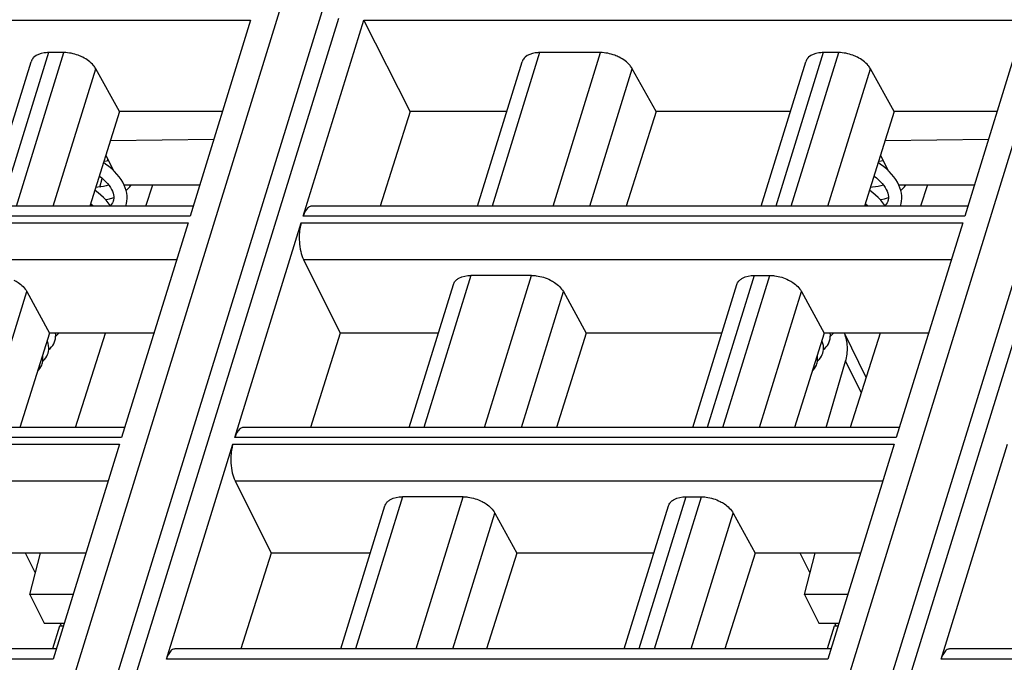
# Model space of a CAD drawing. Header units: millimetres. Extents: x 0 to 594, y 0 to 420.
# Tile 114 of 236: x 312 to 331, y 99 to 111. Entities that reach past the tile are written whole.
import ezdxf

# ---------------------------------------------------------------- set-up
doc = ezdxf.new("R2010")
doc.units = ezdxf.units.MM
doc.header["$LTSCALE"] = 32.67
doc.layers.get('0').update_dxf_attribs({"linetype": 'CONTINUOUS'})
doc.layers.add('1', color=7, linetype='CONTINUOUS')

msp = doc.modelspace()

# ---------------------------------------------------------------- linework, layer by layer
at = {"color": 9, "linetype": 'CONTINUOUS'}
for p, q in [((321.49454, 76.15202), (333.14017, 113.83732)), ((305.95931, 76.15202), (317.53409, 113.60803)), ((333.67772, 111.60275), (322.72262, 76.15202)), ((318.11637, 111.51823), (307.18739, 76.15202)), ((312.30181, 110.83119), (311.35033, 107.75219)), ((311.66127, 107.75219), (312.61275, 110.83119)), ((322.15102, 110.83119), (321.19954, 107.75219)), ((322.41926, 107.75219), (323.37074, 110.83119)), ((327.83704, 110.83119), (326.88556, 107.75219)), ((327.1965, 107.75219), (328.14798, 110.83119)), ((312.39795, 107.75219), (313.24993, 110.50922)), ((323.15594, 107.75219), (324.00793, 110.50922)), ((327.93318, 107.75219), (328.78516, 110.50922)), ((313.48359, 108.65627), (313.49434, 108.69276)), ((313.32994, 108.13504), (313.38126, 108.30914)), ((301.83647, 107.41982), (315.09995, 107.41982)), ((315.1403, 107.55039), (301.87682, 107.55039)), ((317.3717, 107.41982), (330.63518, 107.41982)), ((330.67553, 107.55039), (317.41205, 107.55039)), ((301.87949, 106.68538), (314.87299, 106.68538)), ((317.41472, 106.68538), (330.40822, 106.68538)), ((320.77058, 106.36407), (319.82783, 103.31334)), ((321.04755, 103.31334), (321.9903, 106.36407)), ((326.4566, 106.36407), (325.51385, 103.31334)), ((325.82479, 103.31334), (326.76754, 106.36407)), ((311.02624, 103.31334), (311.86844, 106.03871)), ((321.78423, 103.31334), (322.62643, 106.03871)), ((326.56147, 103.31334), (327.40367, 106.03871)), ((328.28688, 104.64479), (328.59912, 104.00852)), ((313.76859, 103.11153), (300.50511, 103.11153)), ((329.30382, 103.11153), (316.04034, 103.11153)), ((300.46477, 102.98096), (313.72824, 102.98096)), ((315.99999, 102.98096), (329.26347, 102.98096)), ((300.50779, 102.24652), (313.50128, 102.24652)), ((316.04301, 102.24652), (329.03651, 102.24652)), ((319.39887, 101.92522), (318.45612, 98.87449)), ((319.67584, 98.87449), (320.61859, 101.92522)), ((325.08489, 101.92522), (324.14214, 98.87449)), ((324.45308, 98.87449), (325.39583, 101.92522)), ((320.41252, 98.87449), (321.25472, 101.59985)), ((325.18976, 98.87449), (326.03196, 101.59985)), ((312.39688, 98.67268), (299.13341, 98.67268)), ((327.93211, 98.67268), (314.66863, 98.67268)), ((343.46734, 98.67268), (330.20386, 98.67268))]:
    msp.add_line(p, q, dxfattribs=at)
at = {"color": 7, "linetype": 'CONTINUOUS'}
for p, q in [((322.28903, 75.93445), (333.52224, 112.28512)), ((306.7538, 75.93445), (317.90353, 112.01499)), ((303.09121, 111.48015), (316.35469, 111.48015)), ((316.35469, 111.48015), (315.1403, 107.55039)), ((317.41205, 107.55039), (318.62644, 111.48015)), ((318.62644, 111.48015), (331.88992, 111.48015)), ((319.55309, 109.65093), (318.62644, 111.48015)), ((331.88992, 111.48015), (330.67553, 107.55039)), ((312.61275, 110.83119), (312.30181, 110.83119)), ((323.37074, 110.83119), (322.15102, 110.83119)), ((328.14798, 110.83119), (327.83704, 110.83119)), ((311.05725, 107.75219), (311.95257, 110.64947)), ((320.90646, 107.75219), (321.80179, 110.64947)), ((326.59248, 107.75219), (327.4878, 110.64947)), ((313.72737, 109.65093), (313.24993, 110.50922)), ((324.48536, 109.65093), (324.00793, 110.50922)), ((329.2626, 109.65093), (328.78516, 110.50922)), ((313.72737, 109.65093), (313.12866, 107.75219)), ((315.78941, 109.65093), (313.72737, 109.65093)), ((319.55309, 109.65093), (318.95507, 107.75219)), ((321.49321, 109.65093), (319.55309, 109.65093)), ((324.48536, 109.65093), (323.88665, 107.75219)), ((327.17923, 109.65093), (324.48536, 109.65093)), ((329.2626, 109.65093), (328.66388, 107.75219)), ((331.32464, 109.65093), (329.2626, 109.65093)), ((313.54372, 109.06852), (315.61703, 109.09308)), ((329.07895, 109.06852), (331.15226, 109.09308)), ((313.45227, 108.77849), (313.60736, 108.46245)), ((328.9875, 108.77849), (329.14259, 108.46245)), ((313.8166, 108.1808), (315.33511, 108.1808)), ((313.84169, 108.12131), (313.81881, 108.17651)), ((314.25569, 107.75219), (314.39213, 108.1808)), ((329.35183, 108.1808), (330.87034, 108.1808)), ((329.37692, 108.12131), (329.35404, 108.17651)), ((329.92733, 108.1808), (329.79089, 107.75219)), ((313.60237, 107.86046), (313.59687, 107.84457)), ((313.60715, 107.87925), (313.60172, 107.85835)), ((329.1376, 107.86046), (329.1321, 107.84457)), ((329.14238, 107.87925), (329.13695, 107.85835)), ((315.20266, 107.75219), (302.046, 107.75219)), ((313.8468, 107.75219), (313.8568, 107.78057)), ((330.73789, 107.75219), (317.58123, 107.75219)), ((329.38202, 107.75219), (329.39202, 107.78057)), ((315.09995, 107.41982), (313.76859, 103.11153)), ((316.04034, 103.11153), (317.3717, 107.41982)), ((330.63518, 107.41982), (329.30382, 103.11153)), ((317.41472, 106.68538), (318.15251, 105.20408)), ((321.9903, 106.36407), (320.77056, 106.36407)), ((326.4566, 106.36407), (326.76754, 106.36407)), ((311.86844, 106.03871), (312.32518, 105.20408)), ((319.53475, 103.31334), (320.42075, 106.18044)), ((322.62643, 106.03871), (323.08317, 105.20408)), ((325.22077, 103.31334), (326.10677, 106.18044)), ((327.40367, 106.03871), (327.8604, 105.20408)), ((312.32518, 105.20408), (311.72898, 103.31334)), ((314.41523, 105.20408), (312.32518, 105.20408)), ((312.84267, 103.31334), (313.44455, 105.20408)), ((318.15251, 105.20408), (317.557, 103.31334)), ((320.11903, 105.20408), (318.15251, 105.20408)), ((323.08317, 105.20408), (322.48698, 103.31334)), ((325.80505, 105.20408), (323.08317, 105.20408)), ((327.8604, 105.20408), (327.26421, 103.31334)), ((329.95046, 105.20408), (327.8604, 105.20408)), ((328.69745, 104.31739), (328.26233, 105.20408)), ((328.97972, 105.20408), (328.37782, 103.31334)), ((327.89633, 103.31334), (328.28688, 104.64479)), ((313.83095, 103.31334), (300.67429, 103.31334)), ((329.36618, 103.31334), (316.20952, 103.31334)), ((313.72824, 102.98096), (312.39688, 98.67268)), ((314.66863, 98.67268), (315.99999, 102.98096)), ((329.26347, 102.98096), (327.93211, 98.67268)), ((330.20386, 98.67268), (331.53522, 102.98096)), ((316.04301, 102.24652), (316.76465, 100.79764)), ((320.61859, 101.92522), (319.39885, 101.92522)), ((325.08489, 101.92522), (325.39583, 101.92522)), ((318.16304, 98.87449), (319.04904, 101.74158)), ((323.84906, 98.87449), (324.73506, 101.74158)), ((321.25472, 101.59985), (321.69372, 100.79764)), ((326.03196, 101.59985), (326.47096, 100.79764)), ((313.05354, 100.79764), (310.93573, 100.79764)), ((312.03924, 100.39702), (311.84264, 100.79764)), ((311.92903, 99.96939), (312.14248, 100.79764)), ((316.76465, 100.79764), (316.15893, 98.87449)), ((318.75734, 100.79764), (316.76465, 100.79764)), ((321.69372, 100.79764), (321.0873, 98.87449)), ((324.44336, 100.79764), (321.69372, 100.79764)), ((326.47096, 100.79764), (325.86454, 98.87449)), ((328.58877, 100.79764), (326.47096, 100.79764)), ((327.5744, 100.39716), (327.37787, 100.79764)), ((327.46416, 99.96938), (327.67761, 100.79764)), ((312.79759, 99.96938), (311.92903, 99.96939)), ((311.92923, 99.96939), (312.21366, 99.38978)), ((328.33282, 99.96938), (327.46416, 99.96938)), ((327.46416, 99.96938), (327.74859, 99.38977)), ((312.21346, 99.38978), (312.61848, 99.38978)), ((312.52132, 99.32953), (312.3807, 98.87449)), ((312.59986, 99.32953), (312.52132, 99.32953)), ((312.56308, 99.32953), (312.53352, 99.38978)), ((327.74859, 99.38977), (328.15371, 99.38977)), ((328.05655, 99.32953), (327.91593, 98.87449)), ((328.13509, 99.32953), (328.05655, 99.32953)), ((328.09831, 99.32953), (328.06875, 99.38977)), ((312.45924, 98.87449), (299.30259, 98.87449)), ((327.99447, 98.87449), (314.83781, 98.87449)), ((343.5297, 98.87449), (330.37304, 98.87449))]:
    msp.add_line(p, q, dxfattribs=at)
for points in [[(313.62393, 108.44674), (313.56927, 108.49855), (313.51008, 108.5488), (313.44668, 108.59724), (313.40433, 108.62646)], [(313.51056, 108.65971), (313.46795, 108.65428), (313.41171, 108.64987)], [(329.15916, 108.44674), (329.1045, 108.49855), (329.0453, 108.5488), (328.98191, 108.59724), (328.93956, 108.62646)], [(329.04579, 108.65971), (329.00318, 108.65428), (328.94694, 108.64987)], [(313.7568, 108.28619), (313.71777, 108.34039), (313.67349, 108.39393), (313.62393, 108.44674)], [(329.29203, 108.28619), (329.253, 108.34039), (329.20872, 108.39393), (329.15916, 108.44674)], [(313.32016, 108.35951), (313.32351, 108.35704), (313.36936, 108.31981), (313.41162, 108.28194), (313.45008, 108.2437), (313.48467, 108.20525), (313.51547, 108.16651), (313.54232, 108.12768), (313.56496, 108.08914), (313.58323, 108.05119), (313.59695, 108.01438), (313.60619, 107.97887), (313.61101, 107.94445), (313.61135, 107.91117), (313.60715, 107.87925)], [(313.81881, 108.17651), (313.79049, 108.23153), (313.7568, 108.28619)], [(328.85539, 108.35951), (328.85874, 108.35704), (328.90459, 108.31981), (328.94685, 108.28194), (328.98531, 108.2437), (329.01989, 108.20525), (329.0507, 108.16651), (329.07755, 108.12768), (329.10019, 108.08914), (329.11846, 108.05119), (329.13218, 108.01438), (329.14142, 107.97887), (329.14624, 107.94445), (329.14658, 107.91117), (329.14238, 107.87925)], [(329.35404, 108.17651), (329.32572, 108.23153), (329.29203, 108.28619)], [(313.55023, 107.75219), (313.53957, 107.76896), (313.4999, 107.82232), (313.45542, 107.87439), (313.4065, 107.92492), (313.35327, 107.97389), (313.29603, 108.02114), (313.23509, 108.06649), (313.22904, 108.07056)], [(313.50964, 108.17384), (313.50501, 108.17218), (313.45728, 108.15838), (313.40571, 108.14672), (313.35056, 108.13743), (313.29225, 108.13068), (313.24705, 108.12767)], [(313.85654, 107.77974), (313.86345, 107.8043), (313.87316, 107.85347), (313.87778, 107.90451), (313.87707, 107.95734), (313.87083, 108.01153), (313.85903, 108.06629), (313.84169, 108.12131)], [(313.85907, 108.0661), (313.89563, 108.10022), (313.9307, 108.13975), (313.96051, 108.1808)], [(329.08546, 107.75219), (329.0748, 107.76896), (329.03513, 107.82232), (328.99065, 107.87439), (328.94172, 107.92492), (328.8885, 107.97389), (328.83126, 108.02114), (328.77032, 108.06649), (328.76427, 108.07056)], [(329.04487, 108.17384), (329.04024, 108.17218), (328.99251, 108.15838), (328.94094, 108.14672), (328.88579, 108.13743), (328.82748, 108.13068), (328.78228, 108.12767)], [(329.39177, 107.77974), (329.39868, 107.8043), (329.40839, 107.85347), (329.41301, 107.90451), (329.4123, 107.95734), (329.40606, 108.01153), (329.39426, 108.06629), (329.37692, 108.12131)], [(329.3943, 108.0661), (329.43086, 108.10022), (329.46593, 108.13975), (329.49574, 108.1808)], [(313.44633, 107.88378), (313.46091, 107.88627), (313.52854, 107.9018), (313.5929, 107.92077), (313.61118, 107.92749)], [(313.59687, 107.84457), (313.58355, 107.81655), (313.56671, 107.79079), (313.54653, 107.7669), (313.54301, 107.76356)], [(328.98156, 107.88378), (328.99614, 107.88627), (329.06377, 107.9018), (329.12813, 107.92077), (329.14641, 107.92749)], [(329.1321, 107.84457), (329.11878, 107.81655), (329.10194, 107.79079), (329.08176, 107.7669), (329.07824, 107.76356)], [(313.14426, 107.80169), (313.17439, 107.77693), (313.20164, 107.75219)], [(328.67949, 107.80169), (328.70962, 107.77693), (328.73687, 107.75219)], [(312.30816, 104.87588), (312.30902, 104.91563), (312.30519, 104.95633), (312.29658, 104.99758), (312.2831, 105.03922), (312.27733, 105.05234)], [(312.30826, 104.88033), (312.33238, 104.90064), (312.36106, 104.93038), (312.38567, 104.96209), (312.4061, 104.99547), (312.42198, 105.02936), (312.43121, 105.05537)], [(312.43113, 105.0551), (312.44019, 105.09148), (312.4453, 105.13074)], [(312.4453, 105.13074), (312.44582, 105.17255), (312.44254, 105.20408)], [(312.44549, 105.14604), (312.44851, 105.14812), (312.48222, 105.17642), (312.50908, 105.20408)], [(327.84339, 104.87588), (327.84425, 104.91563), (327.84042, 104.95633), (327.83181, 104.99758), (327.81833, 105.03922), (327.81256, 105.05234)], [(327.84349, 104.88033), (327.8676, 104.90064), (327.89629, 104.93038), (327.9209, 104.96209), (327.94133, 104.99547), (327.95721, 105.02936), (327.96644, 105.05537)], [(327.96636, 105.0551), (327.97542, 105.09148), (327.98053, 105.13074)], [(327.98053, 105.13074), (327.98105, 105.17255), (327.97777, 105.20408)], [(327.98072, 105.14604), (327.98374, 105.14812), (328.01745, 105.17642), (328.04431, 105.20408)], [(312.29474, 104.80589), (312.30302, 104.83866), (312.30816, 104.87588)], [(327.82997, 104.80589), (327.83825, 104.83866), (327.84339, 104.87588)], [(312.18809, 104.64054), (312.19083, 104.67094), (312.19071, 104.70211), (312.18762, 104.73391), (312.18361, 104.75511)], [(312.1887, 104.64738), (312.18987, 104.64829), (312.21985, 104.67745), (312.24567, 104.70884), (312.26718, 104.74216), (312.28391, 104.7762), (312.29483, 104.8062)], [(327.72331, 104.64054), (327.72606, 104.67094), (327.72593, 104.70211), (327.72285, 104.73391), (327.71884, 104.75511)], [(327.72393, 104.64738), (327.7251, 104.64829), (327.75508, 104.67745), (327.7809, 104.70884), (327.80241, 104.74216), (327.81914, 104.7762), (327.83006, 104.8062)], [(312.08724, 104.44949), (312.10697, 104.46911), (312.13116, 104.49911), (312.15134, 104.53088), (312.16708, 104.56334), (312.17714, 104.59116)], [(312.17713, 104.59111), (312.18262, 104.61127), (312.18809, 104.64054)], [(327.62247, 104.44949), (327.6422, 104.46911), (327.66639, 104.49911), (327.68656, 104.53088), (327.70231, 104.56334), (327.71237, 104.59116)], [(327.71236, 104.59111), (327.71785, 104.61127), (327.72331, 104.64054)]]:
    msp.add_lwpolyline(points, dxfattribs=at)
for points, knots in [([(312.30181, 110.83119), (312.27213, 110.83119), (312.16955, 110.82483), (312.0631, 110.78874), (312.00928, 110.73821)], [0, 0, 0, 0, 0.28674265, 1, 1, 1, 1]), ([(312.99027, 110.73821), (312.96076, 110.75312), (312.84124, 110.8049), (312.70992, 110.83119), (312.61275, 110.83119)], [0, 0, 0, 0, 0.25386908, 1, 1, 1, 1]), ([(322.15102, 110.83119), (322.12134, 110.83119), (322.01877, 110.82483), (321.91231, 110.78874), (321.8585, 110.73821)], [0, 0, 0, 0, 0.28674265, 1, 1, 1, 1]), ([(323.74826, 110.73821), (323.71875, 110.75312), (323.59923, 110.8049), (323.46791, 110.83119), (323.37074, 110.83119)], [0, 0, 0, 0, 0.25386908, 1, 1, 1, 1]), ([(327.83704, 110.83119), (327.80736, 110.83119), (327.70478, 110.82483), (327.59833, 110.78874), (327.54451, 110.73821)], [0, 0, 0, 0, 0.28674265, 1, 1, 1, 1]), ([(328.52549, 110.73821), (328.49599, 110.75312), (328.37647, 110.8049), (328.24515, 110.83119), (328.14798, 110.83119)], [0, 0, 0, 0, 0.25386908, 1, 1, 1, 1]), ([(312.00928, 110.73821), (312.0026, 110.73193), (311.97823, 110.70633), (311.96028, 110.67446), (311.95255, 110.64948)], [0, 0, 0, 0, 0.2596683, 1, 1, 1, 1]), ([(313.24993, 110.50922), (313.23734, 110.53186), (313.16985, 110.62748), (313.07101, 110.6974), (312.99027, 110.73821)], [0, 0, 0, 0, 0.22267824, 1, 1, 1, 1]), ([(321.8585, 110.73821), (321.85181, 110.73193), (321.82745, 110.70633), (321.80949, 110.67446), (321.80176, 110.64948)], [0, 0, 0, 0, 0.2596683, 1, 1, 1, 1]), ([(324.00793, 110.50922), (323.99533, 110.53186), (323.92784, 110.62748), (323.829, 110.6974), (323.74826, 110.73821)], [0, 0, 0, 0, 0.22267824, 1, 1, 1, 1]), ([(327.54451, 110.73821), (327.53783, 110.73193), (327.51346, 110.70633), (327.4955, 110.67446), (327.48778, 110.64948)], [0, 0, 0, 0, 0.2596683, 1, 1, 1, 1]), ([(328.78516, 110.50922), (328.77256, 110.53186), (328.70508, 110.62748), (328.60624, 110.6974), (328.52549, 110.73821)], [0, 0, 0, 0, 0.22267824, 1, 1, 1, 1]), ([(317.51494, 107.72725), (317.49126, 107.70888), (317.44889, 107.65197), (317.42355, 107.5876), (317.41205, 107.55039)], [0, 0, 0, 0, 0.43482843, 1, 1, 1, 1]), ([(317.3717, 107.41982), (317.36305, 107.39183), (317.33286, 107.26721), (317.32659, 107.13744), (317.33236, 107.03888)], [0, 0, 0, 0, 0.22881463, 1, 1, 1, 1]), ([(317.33236, 107.03888), (317.33618, 106.97357), (317.35236, 106.85265), (317.3897, 106.73562), (317.41472, 106.68538)], [0, 0, 0, 0, 0.53816872, 1, 1, 1, 1]), ([(311.60952, 106.27011), (311.63816, 106.25546), (311.73843, 106.19666), (311.82791, 106.11278), (311.86845, 106.03869)], [0, 0, 0, 0, 0.27579327, 1, 1, 1, 1]), ([(320.42075, 106.18044), (320.42854, 106.20566), (320.44655, 106.23785), (320.47104, 106.26376), (320.47775, 106.27011)], [0, 0, 0, 0, 0.7407559, 1, 1, 1, 1]), ([(320.47775, 106.27011), (320.49419, 106.28567), (320.57992, 106.34644), (320.68924, 106.36407), (320.77056, 106.36407)], [0, 0, 0, 0, 0.21777869, 1, 1, 1, 1]), ([(321.9903, 106.36407), (322.02182, 106.36407), (322.15195, 106.35516), (322.27963, 106.31506), (322.36752, 106.27011)], [0, 0, 0, 0, 0.24204309, 1, 1, 1, 1]), ([(322.36752, 106.27011), (322.39615, 106.25546), (322.49642, 106.19666), (322.5859, 106.11278), (322.62644, 106.03869)], [0, 0, 0, 0, 0.27579327, 1, 1, 1, 1]), ([(326.10676, 106.18044), (326.11456, 106.20566), (326.13257, 106.23785), (326.15705, 106.26376), (326.16376, 106.27011)], [0, 0, 0, 0, 0.7407559, 1, 1, 1, 1]), ([(326.16376, 106.27011), (326.18021, 106.28567), (326.26594, 106.34644), (326.37526, 106.36407), (326.45658, 106.36407)], [0, 0, 0, 0, 0.21777869, 1, 1, 1, 1]), ([(326.76753, 106.36407), (326.79906, 106.36407), (326.92919, 106.35516), (327.05686, 106.31506), (327.14475, 106.27011)], [0, 0, 0, 0, 0.24204309, 1, 1, 1, 1]), ([(327.14475, 106.27011), (327.17339, 106.25546), (327.27366, 106.19666), (327.36314, 106.11278), (327.40368, 106.03869)], [0, 0, 0, 0, 0.27579327, 1, 1, 1, 1]), ([(328.2864, 104.64292), (328.31408, 104.73727), (328.34194, 104.92944), (328.29921, 105.1204), (328.26164, 105.20439)], [0, 0, 0, 0, 0.51657712, 1, 1, 1, 1]), ([(316.14323, 103.2884), (316.11956, 103.27003), (316.07718, 103.21312), (316.05184, 103.14875), (316.04034, 103.11153)], [0, 0, 0, 0, 0.43482843, 1, 1, 1, 1]), ([(315.99999, 102.98096), (315.99135, 102.95297), (315.96115, 102.82836), (315.95488, 102.69859), (315.96065, 102.60002)], [0, 0, 0, 0, 0.22881463, 1, 1, 1, 1]), ([(315.96065, 102.60002), (315.96447, 102.53472), (315.98065, 102.4138), (316.01799, 102.29677), (316.04301, 102.24652)], [0, 0, 0, 0, 0.53816872, 1, 1, 1, 1]), ([(319.10604, 101.83126), (319.12248, 101.84681), (319.20821, 101.90758), (319.31754, 101.92522), (319.39885, 101.92522)], [0, 0, 0, 0, 0.21777869, 1, 1, 1, 1]), ([(320.61859, 101.92522), (320.65011, 101.92522), (320.78025, 101.9163), (320.90792, 101.87621), (320.99581, 101.83125)], [0, 0, 0, 0, 0.24204309, 1, 1, 1, 1]), ([(324.79205, 101.83126), (324.8085, 101.84681), (324.89423, 101.90758), (325.00355, 101.92522), (325.08487, 101.92522)], [0, 0, 0, 0, 0.21777869, 1, 1, 1, 1]), ([(325.39582, 101.92522), (325.42735, 101.92522), (325.55748, 101.9163), (325.68515, 101.87621), (325.77304, 101.83125)], [0, 0, 0, 0, 0.24204309, 1, 1, 1, 1]), ([(319.04904, 101.74159), (319.05683, 101.76681), (319.07485, 101.79899), (319.09933, 101.82491), (319.10604, 101.83126)], [0, 0, 0, 0, 0.7407559, 1, 1, 1, 1]), ([(320.99581, 101.83125), (321.02444, 101.81661), (321.12471, 101.75781), (321.21419, 101.67392), (321.25473, 101.59984)], [0, 0, 0, 0, 0.27579327, 1, 1, 1, 1]), ([(324.73505, 101.74159), (324.74285, 101.76681), (324.76086, 101.79899), (324.78534, 101.82491), (324.79205, 101.83126)], [0, 0, 0, 0, 0.7407559, 1, 1, 1, 1]), ([(325.77304, 101.83125), (325.80168, 101.81661), (325.90195, 101.75781), (325.99143, 101.67392), (326.03197, 101.59984)], [0, 0, 0, 0, 0.27579327, 1, 1, 1, 1]), ([(314.77152, 98.84955), (314.74785, 98.83117), (314.70548, 98.77427), (314.68013, 98.70989), (314.66863, 98.67268)], [0, 0, 0, 0, 0.43482843, 1, 1, 1, 1]), ([(330.30675, 98.84955), (330.28308, 98.83117), (330.2407, 98.77427), (330.21536, 98.70989), (330.20386, 98.67268)], [0, 0, 0, 0, 0.43482843, 1, 1, 1, 1])]:
    msp.add_open_spline(points, degree=3, knots=knots, dxfattribs=at)
for points in [[(317.55126, 107.74724), (317.53815, 107.74287), (317.52585, 107.73573), (317.51494, 107.72725)], [(317.58123, 107.75219), (317.57111, 107.75218), (317.56087, 107.75044), (317.55126, 107.74724)], [(316.17955, 103.30839), (316.16644, 103.30402), (316.15414, 103.29687), (316.14323, 103.2884)], [(316.20952, 103.31333), (316.1994, 103.31333), (316.18916, 103.31159), (316.17955, 103.30839)], [(314.80784, 98.86953), (314.79473, 98.86516), (314.78244, 98.85802), (314.77152, 98.84955)], [(314.83781, 98.87448), (314.82769, 98.87448), (314.81745, 98.87274), (314.80784, 98.86953)], [(330.34307, 98.86953), (330.32996, 98.86516), (330.31766, 98.85802), (330.30675, 98.84955)], [(330.37304, 98.87448), (330.36292, 98.87448), (330.35268, 98.87274), (330.34307, 98.86953)]]:
    msp.add_open_spline(points, degree=3, dxfattribs=at)
at = {"layer": '1', "color": 1, "linetype": 'CONTINUOUS'}
for p, q in [((312.03924, 100.39702), (311.84264, 100.79764)), ((327.5744, 100.39716), (327.37787, 100.79764)), ((312.56308, 99.32953), (312.53352, 99.38978)), ((328.09831, 99.32953), (328.06875, 99.38977))]:
    msp.add_line(p, q, dxfattribs=at)

doc.saveas('drawing.dxf')
